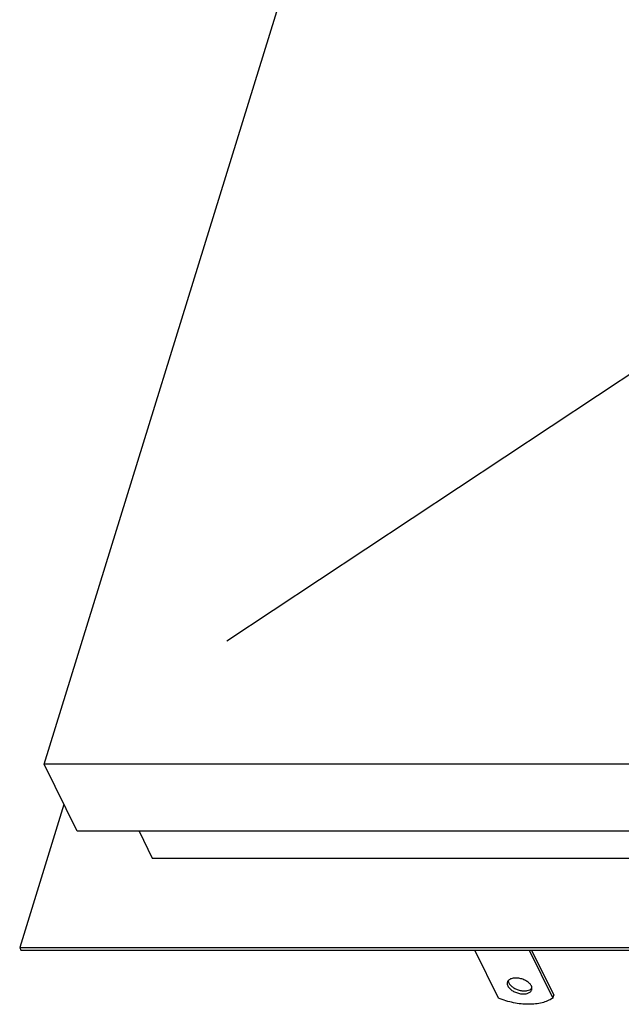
# Model space of a CAD drawing. Header units: millimetres. Extents: x 0 to 4200, y 0 to 2970.
# Tile 5 of 13: x 2609 to 2915, y 763 to 1264. Entities that reach past the tile are written whole.
import ezdxf

# ---------------------------------------------------------------- set-up
doc = ezdxf.new("R2010")
doc.units = ezdxf.units.MM
doc.header["$LTSCALE"] = 231
doc.layers.get('0').update_dxf_attribs({"linetype": 'CONTINUOUS'})
doc.layers.add('007_CURVES', color=7, linetype='CONTINUOUS')

msp = doc.modelspace()

# ---------------------------------------------------------------- linework, layer by layer
at = {"color": 7, "linetype": 'CONTINUOUS'}
for p, q in [((2621.769, 885.28), (2876.423, 1709.34)), ((2638.546, 851.092), (2621.769, 885.28)), ((3590.725, 885.28), (2621.769, 885.28)), ((2631.837, 864.763), (2609.328, 791.923)), ((3607.502, 851.092), (2638.546, 851.092)), ((2670.049, 851.092), (2676.789, 837.356)), ((2676.789, 837.356), (3601.535, 837.356)), ((2609.328, 791.923), (2609.938, 790.679)), ((2609.328, 791.923), (3640.916, 791.923)), ((2609.938, 790.679), (3641.526, 790.679)), ((2852.965, 766.194), (2840.949, 790.679)), ((2868.581, 790.679), (2880.597, 766.194)), ((2869.834, 790.679), (2881.081, 767.761)), ((2880.597, 766.194), (2881.081, 767.761))]:
    msp.add_line(p, q, dxfattribs=at)
for points, knots in [([(2869.717, 772.41), (2869.478, 772.898), (2868.733, 773.848), (2867.218, 774.983), (2865.352, 775.86), (2863.323, 776.387), (2861.335, 776.513), (2859.806, 776.261), (2858.802, 775.824), (2858.21, 775.413), (2857.767, 774.915), (2857.581, 774.526), (2857.52, 774.329)], [0, 0, 0, 0, 0.1137565, 0.247137, 0.393341, 0.542281, 0.6832493, 0.8074179, 0.8618928, 0.9113661, 0.9568207, 1, 1, 1, 1]), ([(2857.52, 774.329), (2857.428, 774.032), (2857.378, 773.355), (2857.591, 772.72), (2857.743, 772.41)], [0, 0, 0, 0, 0.4740095, 1, 1, 1, 1]), ([(2857.743, 772.41), (2857.983, 771.922), (2858.727, 770.972), (2860.243, 769.837), (2862.108, 768.96), (2864.138, 768.433), (2866.125, 768.307), (2867.654, 768.559), (2868.659, 768.996), (2869.25, 769.407), (2869.693, 769.906), (2869.88, 770.294), (2869.94, 770.491)], [0, 0, 0, 0, 0.1137565, 0.247137, 0.393341, 0.542281, 0.6832493, 0.8074179, 0.8618928, 0.9113661, 0.9568207, 1, 1, 1, 1]), ([(2857.915, 775.064), (2857.922, 774.975), (2857.971, 774.599), (2858.1, 774.236), (2858.227, 773.977)], [0, 0, 0, 0, 0.2375033, 1, 1, 1, 1]), ([(2858.227, 773.977), (2858.445, 773.533), (2859.102, 772.663), (2860.44, 771.594), (2862.1, 770.729), (2863.938, 770.143), (2865.811, 769.888), (2867.922, 769.993), (2869.46, 770.61), (2870.03, 771.321)], [0, 0, 0, 0, 0.1102686, 0.2384265, 0.379383, 0.5252081, 0.6670378, 0.7967695, 1, 1, 1, 1]), ([(2869.94, 770.491), (2870.032, 770.788), (2870.082, 771.465), (2869.869, 772.1), (2869.717, 772.41)], [0, 0, 0, 0, 0.4740095, 1, 1, 1, 1]), ([(2880.597, 766.194), (2878.973, 765.1), (2876.036, 763.946), (2871.825, 763.208), (2866.931, 762.952), (2860.488, 763.668), (2855.439, 765.191), (2852.965, 766.194)], [0, 0, 0, 0, 0.2057688, 0.3232563, 0.4492118, 0.7194493, 1, 1, 1, 1])]:
    msp.add_open_spline(points, degree=3, knots=knots, dxfattribs=at)
at = {"layer": '007_CURVES', "color": 4, "linetype": 'CONTINUOUS'}
msp.add_line((2714.819, 947.946), (3177.668, 1254.569), dxfattribs=at)

doc.saveas('drawing.dxf')
